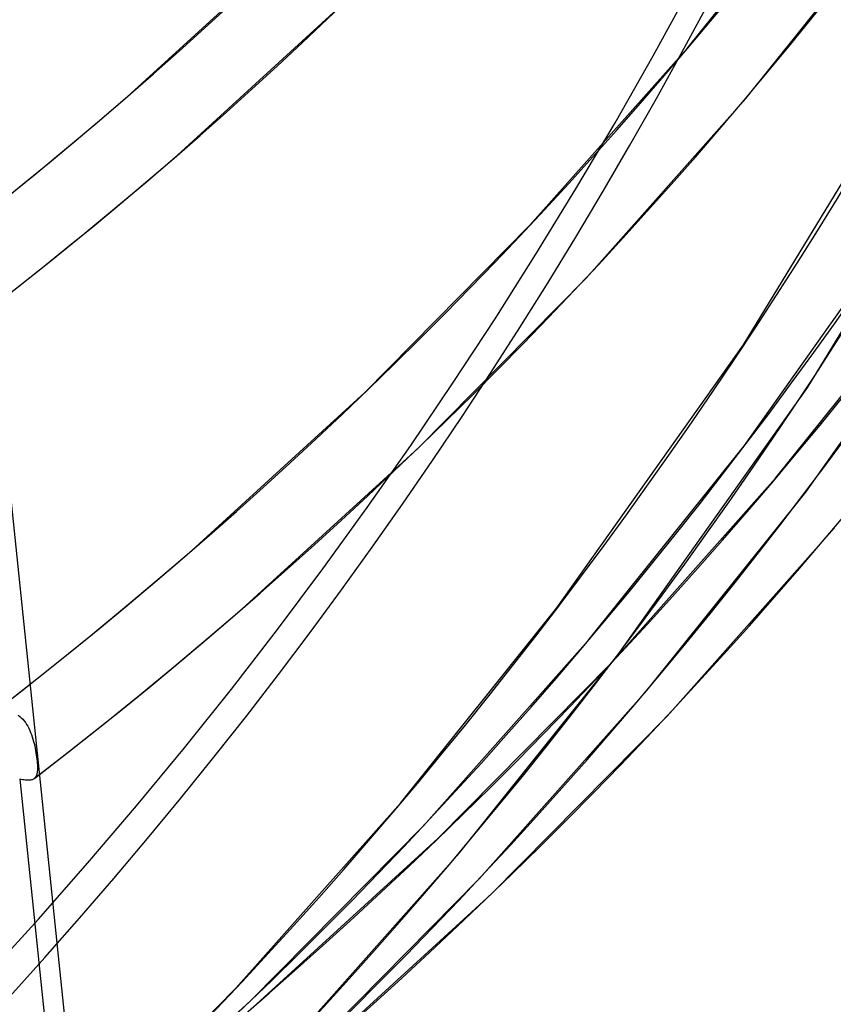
# Model space of a CAD drawing. Header units: millimetres. Extents: x -261 to 249, y -324 to 318.
# Tile 11 of 89: x 171 to 195, y -174 to -145. Entities that reach past the tile are written whole.
import ezdxf

# ---------------------------------------------------------------- set-up
doc = ezdxf.new("R2010")
doc.units = ezdxf.units.MM
doc.layers.add('MAIN-1', color=7, linetype='Continuous')
doc.layers.add('MAIN-2', color=7, linetype='Continuous')

msp = doc.modelspace()

# ---------------------------------------------------------------- linework, layer by layer
at = {"layer": 'MAIN-1'}
for p, q in [((171.1432841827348, -166.8944715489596), (171.1430999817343, -166.8946209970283)), ((171.1434683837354, -166.8943221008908), (171.1432841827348, -166.8944715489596)), ((171.1436657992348, -166.8941896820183), (171.1434683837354, -166.8943221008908)), ((171.1438500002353, -166.8940402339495), (171.1436657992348, -166.8941896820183)), ((171.1440342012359, -166.8938907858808), (171.1438500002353, -166.8940402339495)), ((171.1442184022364, -166.893741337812), (171.1440342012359, -166.8938907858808))]:
    msp.add_line(p, q, dxfattribs=at)
for centre, major_axis, start_param, end_param in [((-0.4999999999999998, -0.4330127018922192), (159.4081688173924, -184.0686983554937), -0.3702625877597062, 0.7137243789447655), ((-8.749999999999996, -7.577722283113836), (-148.6063832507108, 171.5958707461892), -3.141592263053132, -2.427868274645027)]:
    msp.add_ellipse(centre, major_axis=major_axis, ratio=0.7500000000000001, start_param=start_param, end_param=end_param, dxfattribs=at)
at = {"layer": 'MAIN-2'}
for p, q in [((190.2974568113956, -145.4879010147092), (194.6718481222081, -140.0286924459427)), ((192.0239093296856, -146.9463226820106), (196.4713853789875, -141.3959128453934)), ((173.8644632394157, -146.9040144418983), (178.7033989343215, -142.4881406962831)), ((175.3439717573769, -148.6124027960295), (180.2695861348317, -144.1174472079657)), ((191.952246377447, -154.1695296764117), (197.6239284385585, -144.8546116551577)), ((185.6863372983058, -150.6684698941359), (190.2974568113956, -145.4879010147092)), ((193.837687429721, -155.4156145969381), (199.5961108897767, -145.9582660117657)), ((172.9821532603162, -147.6610023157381), (173.8644632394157, -146.9040144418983)), ((187.3349287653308, -152.2143552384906), (192.0239093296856, -146.9463226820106)), ((172.0928811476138, -148.4098598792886), (172.9821532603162, -147.6610023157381)), ((171.1966563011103, -149.1505413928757), (172.0928811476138, -148.4098598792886)), ((174.4253446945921, -149.400413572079), (175.3439717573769, -148.6124027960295)), ((170.2935467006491, -149.8829982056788), (171.1966563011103, -149.1505413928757)), ((173.4992929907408, -150.179737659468), (174.4253446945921, -149.400413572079)), ((191.9775184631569, -157.1278914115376), (197.452246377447, -149.4063899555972)), ((172.5658543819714, -150.950348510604), (173.4992929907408, -150.179737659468)), ((180.8450926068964, -155.5705124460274), (185.6863372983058, -150.6684698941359)), ((193.7770405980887, -158.4951030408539), (199.3376879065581, -150.6524744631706)), ((171.6250685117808, -151.7122047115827), (172.5658543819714, -150.950348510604)), ((170.6770014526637, -152.4652856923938), (171.6250685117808, -151.7122047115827)), ((182.4112930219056, -157.1998227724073), (187.3349287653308, -152.2143552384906)), ((192.893081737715, -158.0860840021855), (197.4775184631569, -152.3647384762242)), ((169.8485313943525, -152.8759808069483), (172.6881422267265, -180.2370358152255)), ((186.4775179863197, -161.8910315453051), (191.952246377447, -154.1695296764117)), ((175.7620454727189, -160.2091470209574), (180.8450926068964, -155.5705124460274)), ((188.2770405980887, -163.2582427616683), (193.837687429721, -155.4156145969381)), ((177.2415672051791, -161.9175524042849), (182.4112930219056, -157.1998227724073)), ((187.393081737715, -162.8492369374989), (191.9775184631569, -157.1278914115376)), ((188.0605268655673, -163.5154114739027), (192.893081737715, -158.0860840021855)), ((189.119534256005, -164.3076453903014), (193.7770405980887, -158.4951030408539)), ((189.7091183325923, -165.0612968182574), (194.619534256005, -159.544505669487)), ((174.7827469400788, -161.0489160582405), (175.7619265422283, -160.2092580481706)), ((173.7954120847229, -161.8790465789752), (174.7827469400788, -161.0489160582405)), ((172.7999390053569, -162.6995708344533), (173.7954120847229, -161.8790465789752)), ((176.2457531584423, -162.7714924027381), (177.2415672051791, -161.9175524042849)), ((181.893081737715, -167.6123766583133), (186.4775179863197, -161.8910315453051)), ((171.7963899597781, -163.51045834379), (172.7999390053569, -162.6995708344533)), ((175.2416158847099, -163.6157198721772), (176.2457531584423, -162.7714924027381)), ((182.5605136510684, -168.2785738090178), (187.393081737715, -162.8492369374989)), ((183.619534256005, -169.0707851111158), (188.2770405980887, -163.2582427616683)), ((170.7848197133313, -164.3116830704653), (171.7963899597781, -163.51045834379)), ((174.2292308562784, -164.4501949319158), (175.2416158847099, -163.6157198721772)), ((182.9867994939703, -168.65287479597), (188.0605268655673, -163.5154114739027)), ((169.7652924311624, -165.1031864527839), (170.7848197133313, -164.3116830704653)), ((173.2086283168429, -165.2748822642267), (174.2292308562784, -164.4501949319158)), ((184.2091183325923, -169.8244365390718), (189.119534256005, -164.3076453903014)), ((170.6677853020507, -165.0356020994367), (170.7156943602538, -165.0717273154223)), ((170.7156943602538, -165.0717273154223), (170.761136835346, -165.1117325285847)), ((170.761136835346, -165.1117325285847), (170.8041316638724, -165.1553919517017)), ((170.8041316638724, -165.1553919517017), (170.844688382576, -165.2024594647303)), ((184.5529866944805, -170.2821945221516), (189.7091183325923, -165.0612968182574)), ((170.844688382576, -165.2024594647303), (170.8828278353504, -165.252681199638)), ((170.8828278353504, -165.252681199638), (170.9185538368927, -165.3058424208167)), ((170.9185538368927, -165.3058424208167), (170.9518644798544, -165.3616276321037)), ((170.9518644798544, -165.3616276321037), (170.9828089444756, -165.4197360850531)), ((170.9828089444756, -165.4197360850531), (171.0114647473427, -165.4798994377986)), ((172.1798856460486, -166.0897139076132), (173.2086283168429, -165.2748822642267)), ((171.0114647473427, -165.4798994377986), (171.0379151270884, -165.5418311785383)), ((171.0379151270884, -165.5418311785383), (171.0622224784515, -165.6052608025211)), ((171.0622224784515, -165.6052608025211), (171.0844832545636, -165.6699056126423)), ((171.0844832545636, -165.6699056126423), (171.1048088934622, -165.7355797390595)), ((171.1048088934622, -165.7355797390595), (171.1233540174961, -165.8021890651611)), ((171.1233540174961, -165.8021890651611), (171.1402374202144, -165.8694661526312)), ((171.1402374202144, -165.8694661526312), (171.1555477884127, -165.9371106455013)), ((171.1555477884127, -165.9371106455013), (171.1693774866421, -166.0048078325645)), ((171.1693774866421, -166.0048078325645), (171.1818019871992, -166.0722403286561)), ((171.143044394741, -166.8946600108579), (172.1798856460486, -166.0897139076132)), ((171.1818019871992, -166.0722403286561), (171.1929402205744, -166.1390988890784)), ((171.1929402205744, -166.1390988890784), (171.202805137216, -166.2045040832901)), ((171.202805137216, -166.2045040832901), (171.2114257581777, -166.2681339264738)), ((171.2114257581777, -166.2681339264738), (171.2188172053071, -166.329818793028)), ((171.2188172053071, -166.329818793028), (171.225004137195, -166.389446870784)), ((171.225004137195, -166.389446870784), (171.2300054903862, -166.4468452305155)), ((171.2300054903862, -166.4468452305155), (171.233728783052, -166.5011899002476)), ((171.233728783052, -166.5011899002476), (171.2360352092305, -166.5520884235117)), ((171.2368198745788, -166.599589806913), (171.2359797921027, -166.6437678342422)), ((171.2360352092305, -166.5520884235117), (171.2368198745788, -166.599589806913)), ((171.1430999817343, -166.8946209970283), (171.125039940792, -166.9069497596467)), ((171.1463537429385, -166.8920496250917), (171.1442184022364, -166.893741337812)), ((171.1484645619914, -166.8903354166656), (171.1463537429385, -166.8920496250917)), ((171.1505470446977, -166.8885888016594), (171.1484645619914, -166.8903354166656)), ((171.1525898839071, -166.8868043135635), (171.1505470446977, -166.8885888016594)), ((171.1546062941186, -166.8849989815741), (171.1525898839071, -166.8868043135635)), ((171.1566075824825, -166.8831782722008), (171.1546062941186, -166.8849989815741)), ((171.1747649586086, -166.8636118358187), (171.1566075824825, -166.8831782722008)), ((171.1903272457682, -166.8412458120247), (171.1747649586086, -166.8636118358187)), ((171.2034144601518, -166.8160333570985), (171.1903272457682, -166.8412458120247)), ((171.214137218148, -166.787867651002), (171.2034144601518, -166.8160333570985)), ((171.2226329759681, -166.7566694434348), (171.214137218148, -166.787867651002)), ((171.2290179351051, -166.7222894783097), (171.2226329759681, -166.7566694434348)), ((171.2334232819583, -166.6846753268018), (171.2290179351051, -166.7222894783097)), ((171.2359797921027, -166.6437678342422), (171.2334232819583, -166.6846753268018)), ((170.7583216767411, -166.9213899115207), (170.7156900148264, -166.9116864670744)), ((170.7156929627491, -166.9116858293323), (171.932618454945, -178.6373370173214)), ((170.7991882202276, -166.9294341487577), (170.7583216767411, -166.9213899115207)), ((170.8382873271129, -166.9358273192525), (170.7991882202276, -166.9294341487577)), ((170.8755902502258, -166.9405699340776), (170.8382873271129, -166.9358273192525)), ((170.9110795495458, -166.9436283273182), (170.8755902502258, -166.9405699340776)), ((170.9447264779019, -166.9450162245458), (170.9110795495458, -166.9436283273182)), ((170.97649275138, -166.9446895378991), (170.9447264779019, -166.9450162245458)), ((171.0062293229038, -166.9426757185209), (170.97649275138, -166.9446895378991)), ((171.0339108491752, -166.9389652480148), (171.0062293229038, -166.9426757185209)), ((171.0595972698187, -166.9335357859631), (171.0339108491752, -166.9389652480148)), ((171.0833220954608, -166.9263970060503), (171.0595972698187, -166.9335357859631)), ((171.1051207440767, -166.9175305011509), (171.0833220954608, -166.9263970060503)), ((171.125039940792, -166.9069497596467), (171.1051207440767, -166.9175305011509)), ((177.0605131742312, -173.0417139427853), (181.893081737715, -167.6123766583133)), ((177.4867598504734, -173.4160427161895), (182.5605136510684, -168.2785738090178)), ((177.6596277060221, -173.5142796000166), (182.9867994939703, -168.65287479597)), ((178.7091183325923, -174.5875762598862), (183.619534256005, -169.0707851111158)), ((179.0529866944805, -175.045334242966), (184.2091183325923, -169.8244365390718)), ((179.1391494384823, -175.222684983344), (184.5529866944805, -170.2821945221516)), ((171.9867598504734, -178.1791824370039), (177.0605131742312, -173.0417139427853)), ((172.1595880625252, -178.277460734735), (177.4867598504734, -173.4160427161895))]:
    msp.add_line(p, q, dxfattribs=at)
for centre, major_axis, ratio, start_param, end_param in [((-3.666220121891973e-15, -3.236270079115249e-15), (-158.7535151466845, 183.3127694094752), 0.7500000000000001, 0.7137243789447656, 3.855317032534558), ((26.65249999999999, 23.08174207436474), (147.2119709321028, -169.9857420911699), 0.7500000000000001, -0.04151846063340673, 0.7137243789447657), ((26.65249999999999, 23.08174207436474), (-148.6914882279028, 171.6941415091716), 0.7500000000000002, 3.099065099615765, 3.855317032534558), ((21.1525, 18.31860235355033), (154.6095574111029, -178.5277391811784), 0.7500000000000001, -0.04393366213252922, 0.7137243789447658), ((21.1525, 18.31860235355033), (-156.089074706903, 180.2361385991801), 0.7500000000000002, 3.097677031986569, 3.855317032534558), ((15.6525, 13.55546263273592), (162.0071438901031, -187.0697362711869), 0.7500000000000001, -0.04519392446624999, 0.7137243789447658), ((15.6525, 13.55546263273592), (-163.4866611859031, 188.7781356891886), 0.7500000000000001, 3.095619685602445, 3.855317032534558), ((10.1525, 8.792322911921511), (162.0071438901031, -187.0697362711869), 0.7500000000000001, -0.04632462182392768, 0.7137243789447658), ((10.1525, 8.792322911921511), (-163.4866611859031, 188.7781356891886), 0.7500000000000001, 3.095619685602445, 3.855317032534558), ((4.652499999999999, 4.0291831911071), (162.0071438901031, -187.0697362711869), 0.7500000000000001, -0.04632462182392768, 0.7137243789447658), ((4.652499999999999, 4.0291831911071), (-163.4866611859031, 188.7781356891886), 0.7500000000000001, 3.095619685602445, 3.855317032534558), ((-8.249999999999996, -7.144709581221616), (-147.9517295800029, 170.8399418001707), 0.7500000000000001, 2.977942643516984, 3.855317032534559)]:
    msp.add_ellipse(centre, major_axis=major_axis, ratio=ratio, start_param=start_param, end_param=end_param, dxfattribs=at)

doc.saveas('drawing.dxf')
